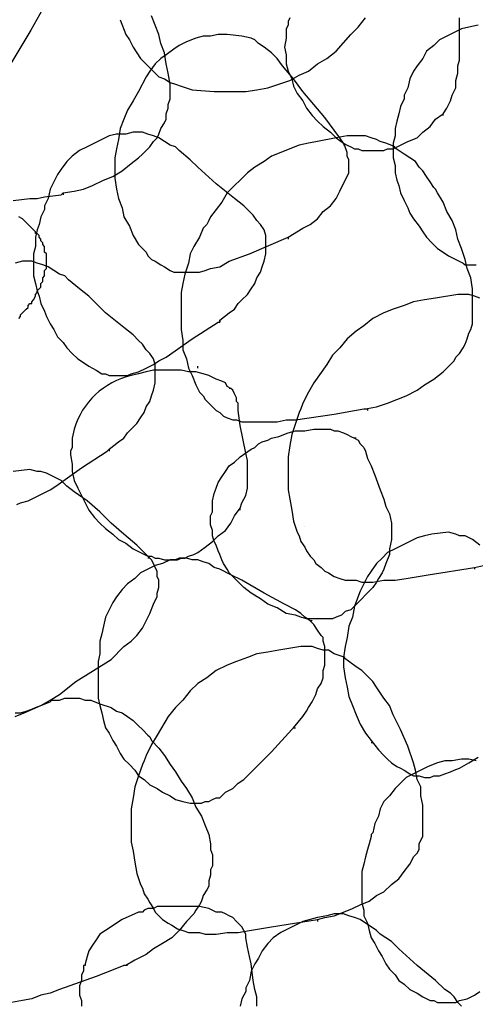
# Model space of a CAD drawing. Header units: millimetres. Extents: x 14 to 424, y 0 to 287.
# Tile 34 of 104: x 148 to 158, y 153 to 175. Entities that reach past the tile are written whole.
import ezdxf

# ---------------------------------------------------------------- set-up
doc = ezdxf.new("R2010")
doc.units = ezdxf.units.MM
doc.layers.add('PDF _0', color=7, linetype='Continuous')

msp = doc.modelspace()

# ---------------------------------------------------------------- linework, layer by layer
at = {"layer": 'PDF _0', "lineweight": 25}
for points in [[(148.931, 171.489), (149.18, 171.53), (149.388, 171.572), (149.596, 171.655), (149.845, 171.779), (150.053, 171.863), (150.26, 171.987), (150.468, 172.153), (150.634, 172.278), (150.717, 172.361), (150.8, 172.444), (150.883, 172.527), (150.967, 172.652), (151.05, 172.735), (151.091, 172.818), (151.133, 172.943), (151.216, 173.067), (151.257, 173.15), (151.257, 173.275), (151.299, 173.4), (151.299, 173.483), (151.34, 173.607), (151.34, 173.732), (151.34, 173.94), (151.299, 174.189), (151.257, 174.397), (151.216, 174.646), (151.133, 174.854), (151.091, 175.061), (151.008, 175.269), (150.925, 175.477)], [(150.219, 175.394), (150.343, 175.061), (150.426, 174.937), (150.51, 174.771), (150.593, 174.646), (150.676, 174.521), (150.925, 174.272), (151.091, 174.106), (151.216, 174.064), (151.34, 173.981), (151.465, 173.94), (151.59, 173.898), (151.839, 173.815), (152.337, 173.774), (152.587, 173.774), (152.836, 173.774), (153.044, 173.774), (153.293, 173.815), (153.542, 173.857), (153.791, 173.94), (154.041, 174.023), (154.248, 174.147), (154.456, 174.231), (154.664, 174.397), (154.872, 174.521), (155.079, 174.687), (155.412, 175.061), (155.578, 175.228), (155.744, 175.435)], [(154.041, 175.435), (153.999, 175.352), (153.999, 175.269), (153.958, 175.186), (153.958, 174.978), (153.916, 174.771), (153.958, 174.604), (153.958, 174.397), (153.999, 174.231), (154.082, 174.064), (154.124, 173.898), (154.207, 173.732), (154.332, 173.566), (154.415, 173.4), (154.539, 173.233), (154.664, 173.109), (154.788, 172.984), (154.955, 172.86), (155.079, 172.735), (155.245, 172.61), (155.329, 172.569), (155.412, 172.527), (155.495, 172.486), (155.578, 172.486), (155.661, 172.444), (155.786, 172.444), (155.869, 172.444), (155.952, 172.444), (156.076, 172.444), (156.159, 172.444), (156.242, 172.486), (156.367, 172.486), (156.533, 172.569), (156.699, 172.652), (156.907, 172.735), (157.032, 172.86), (157.198, 172.984), (157.323, 173.15), (157.489, 173.275)], [(158.278, 175.269), (158.07, 175.228), (157.904, 175.186), (157.738, 175.103), (157.572, 175.02), (157.406, 174.937), (157.281, 174.812), (157.115, 174.687), (157.032, 174.521), (156.907, 174.355), (156.824, 174.231), (156.741, 174.064), (156.699, 173.857), (156.616, 173.69), (156.616, 173.649), (156.616, 173.607), (156.533, 173.441), (156.492, 173.275), (156.45, 173.109), (156.409, 172.943), (156.409, 172.777), (156.367, 172.61), (156.367, 172.444), (156.367, 172.278), (156.409, 172.112), (156.409, 171.946), (156.45, 171.779), (156.492, 171.655), (156.533, 171.489), (156.616, 171.323), (156.699, 171.156), (156.741, 171.032), (156.824, 170.907), (156.949, 170.741), (157.032, 170.616), (157.115, 170.492), (157.239, 170.367), (157.364, 170.242), (157.489, 170.159), (157.613, 170.076), (157.78, 169.993), (157.946, 169.91), (157.987, 169.869), (158.07, 169.869), (158.153, 169.869), (158.237, 169.869)], [(157.489, 173.233), (157.489, 173.275), (157.572, 173.4), (157.655, 173.566), (157.696, 173.69), (157.78, 173.857), (157.78, 174.023), (157.821, 174.189), (157.821, 174.355), (157.863, 174.48), (157.863, 175.144), (157.863, 175.435)], [(153.999, 170.492), (154.332, 170.699), (154.498, 170.782), (154.664, 170.907), (154.788, 171.073), (154.955, 171.198), (155.079, 171.364), (155.162, 171.53), (155.204, 171.613), (155.245, 171.696), (155.287, 171.779), (155.329, 171.863), (155.37, 171.946), (155.37, 172.029), (155.37, 172.153), (155.37, 172.236), (155.329, 172.32), (155.329, 172.403), (155.287, 172.527), (155.245, 172.61), (155.162, 172.735), (155.038, 172.901), (154.83, 173.192), (154.581, 173.483), (154.332, 173.774), (154.124, 174.064), (153.875, 174.355), (153.75, 174.521), (153.625, 174.646), (153.459, 174.771), (153.334, 174.854), (153.251, 174.937), (153.168, 174.978), (152.961, 175.02), (152.628, 175.061), (152.421, 175.061), (152.254, 175.02), (152.088, 175.02), (151.922, 174.978), (151.714, 174.895), (151.548, 174.812), (151.424, 174.729), (151.257, 174.604), (151.133, 174.521), (151.008, 174.397), (150.883, 174.231), (150.8, 174.106), (150.634, 173.774), (150.51, 173.566), (150.385, 173.358), (150.302, 173.15), (150.219, 172.943), (150.177, 172.693), (150.136, 172.486), (150.094, 172.278), (150.094, 172.029), (150.094, 171.821), (150.136, 171.572), (150.177, 171.364), (150.26, 171.156), (150.302, 170.949), (150.426, 170.741), (150.51, 170.533), (150.634, 170.325), (150.717, 170.242), (150.8, 170.159), (150.842, 170.076), (150.925, 169.993), (151.008, 169.952), (151.133, 169.869), (151.216, 169.827), (151.34, 169.744), (151.424, 169.702), (151.548, 169.702), (151.673, 169.702), (151.797, 169.702), (151.88, 169.702), (152.005, 169.702), (152.13, 169.744), (152.254, 169.785), (152.462, 169.827), (152.67, 169.952), (153.127, 170.118), (153.999, 170.492), (153.999, 170.45)], [(154.332, 173.566), (154.332, 173.566)], [(152.462, 168.622), (152.67, 168.788), (152.794, 168.871), (152.878, 168.996), (152.961, 169.079), (153.085, 169.204), (153.168, 169.328), (153.251, 169.453), (153.293, 169.578), (153.376, 169.702), (153.418, 169.827), (153.459, 169.952), (153.501, 170.118), (153.501, 170.242), (153.501, 170.367), (153.501, 170.45), (153.501, 170.533), (153.459, 170.658), (153.376, 170.782), (153.293, 170.866), (153.21, 170.99), (153.127, 171.073), (153.002, 171.198), (152.794, 171.364), (152.379, 171.696), (151.964, 172.07), (151.797, 172.236), (151.548, 172.444), (151.465, 172.527), (151.34, 172.569), (151.216, 172.652), (151.091, 172.735), (150.967, 172.777), (150.842, 172.818), (150.717, 172.86), (150.634, 172.86), (150.593, 172.86), (150.51, 172.86), (150.343, 172.818), (150.136, 172.818), (149.97, 172.777), (149.803, 172.693), (149.637, 172.61), (149.471, 172.527), (149.305, 172.444), (149.139, 172.32), (149.014, 172.195), (148.889, 172.029), (148.806, 171.904), (148.723, 171.738), (148.64, 171.572), (148.599, 171.364), (148.516, 171.198), (148.516, 171.156), (148.516, 171.115), (148.432, 170.949), (148.391, 170.782), (148.349, 170.658), (148.308, 170.492), (148.308, 170.284), (148.266, 170.118), (148.266, 169.952), (148.266, 169.785), (148.266, 169.619), (148.308, 169.453), (148.349, 169.287), (148.391, 169.162), (148.432, 168.996), (148.516, 168.83), (148.557, 168.705), (148.64, 168.539), (148.723, 168.415), (148.806, 168.248), (148.931, 168.124), (149.014, 167.999), (149.139, 167.874), (149.263, 167.75), (149.388, 167.667), (149.513, 167.584), (149.679, 167.501), (149.803, 167.417), (149.886, 167.417), (149.97, 167.376), (150.053, 167.376), (150.136, 167.376), (150.219, 167.376), (150.302, 167.376), (150.385, 167.376), (150.468, 167.417), (150.634, 167.459), (150.8, 167.542), (150.967, 167.625), (151.091, 167.708), (151.257, 167.791), (151.839, 168.207), (152.421, 168.581), (152.462, 168.581), (152.462, 168.622), (152.462, 168.581)], [(156.409, 172.527), (156.201, 172.61), (156.076, 172.652), (155.993, 172.693), (155.869, 172.735), (155.744, 172.777), (155.661, 172.777), (155.536, 172.777), (155.412, 172.777), (155.37, 172.777), (155.329, 172.777), (155.079, 172.735), (154.664, 172.652), (154.456, 172.61), (154.248, 172.569), (154.041, 172.486), (153.833, 172.403), (153.625, 172.32), (153.459, 172.195), (153.251, 172.07), (153.085, 171.946), (152.919, 171.779), (152.794, 171.655), (152.628, 171.489), (152.504, 171.281), (152.379, 171.115), (152.254, 170.949), (152.213, 170.866), (152.171, 170.782), (152.088, 170.699), (152.005, 170.492), (151.88, 170.284), (151.797, 170.118), (151.756, 169.91), (151.673, 169.661), (151.631, 169.453), (151.59, 169.245), (151.59, 169.038), (151.59, 168.83), (151.59, 168.622), (151.59, 168.415), (151.631, 168.165), (151.631, 167.958), (151.714, 167.75), (151.756, 167.542), (151.839, 167.376), (151.922, 167.168), (152.005, 167.002), (152.088, 166.919), (152.13, 166.836), (152.213, 166.753), (152.296, 166.67), (152.379, 166.587), (152.462, 166.545), (152.545, 166.462), (152.628, 166.42), (152.753, 166.379), (152.836, 166.379), (152.961, 166.337), (153.085, 166.337), (153.293, 166.337), (153.501, 166.337), (153.75, 166.337), (153.958, 166.379), (154.165, 166.379), (155.038, 166.504), (155.495, 166.587), (155.702, 166.628), (155.744, 166.628), (155.786, 166.628), (155.786, 166.587)], [(155.287, 172.569), (155.245, 172.569)], [(155.744, 166.628), (155.993, 166.67), (156.242, 166.753), (156.45, 166.836), (156.658, 166.919), (156.907, 167.044), (157.073, 167.168), (157.281, 167.293), (157.489, 167.459), (157.572, 167.542), (157.655, 167.625), (157.738, 167.708), (157.78, 167.791), (157.863, 167.874), (157.946, 167.999), (157.987, 168.082), (158.029, 168.207), (158.07, 168.331), (158.112, 168.415), (158.153, 168.539), (158.153, 168.664), (158.153, 168.788), (158.153, 168.871), (158.153, 169.121), (158.153, 169.328), (158.112, 169.578), (158.029, 169.785), (157.987, 169.993), (157.904, 170.242), (157.821, 170.45), (157.78, 170.658), (157.696, 170.866), (157.572, 171.073), (157.489, 171.281), (157.364, 171.489), (157.323, 171.572), (157.281, 171.613), (157.198, 171.738), (157.115, 171.863), (157.032, 171.987), (156.949, 172.07), (156.866, 172.195), (156.741, 172.278), (156.616, 172.361), (156.367, 172.527)], [(147.809, 171.323), (148.183, 171.364), (148.349, 171.364), (148.516, 171.406), (148.889, 171.447), (148.931, 171.489), (148.931, 171.447)], [(147.934, 168.664), (147.975, 168.705), (147.975, 168.747), (148.017, 168.788), (148.059, 168.83), (148.1, 168.871), (148.142, 168.913), (148.142, 168.955), (148.183, 168.996), (148.225, 168.996), (148.225, 169.038), (148.266, 169.079), (148.308, 169.162), (148.308, 169.204), (148.349, 169.245), (148.349, 169.287), (148.391, 169.328), (148.432, 169.37), (148.432, 169.412), (148.432, 169.453), (148.474, 169.495), (148.474, 169.536), (148.474, 169.578), (148.516, 169.619), (148.516, 169.661), (148.516, 169.702), (148.516, 169.744), (148.557, 169.785), (148.557, 169.827), (148.557, 169.869), (148.557, 169.91), (148.557, 169.952), (148.557, 169.993), (148.557, 170.035), (148.557, 170.076), (148.557, 170.118), (148.516, 170.159), (148.516, 170.201), (148.516, 170.242), (148.516, 170.284), (148.474, 170.325), (148.474, 170.367), (148.432, 170.409), (148.432, 170.45), (148.391, 170.492), (148.391, 170.533), (148.349, 170.575), (148.308, 170.575), (148.308, 170.616), (148.266, 170.658), (148.225, 170.699), (148.183, 170.741), (148.142, 170.782), (148.059, 170.866), (148.017, 170.907), (147.934, 170.949)], [(150.426, 170.699), (150.426, 170.699)], [(149.97, 165.714), (150.177, 165.88), (150.302, 165.963), (150.385, 166.088), (150.468, 166.171), (150.593, 166.296), (150.676, 166.42), (150.759, 166.545), (150.8, 166.67), (150.883, 166.794), (150.925, 166.919), (150.967, 167.044), (151.008, 167.21), (151.008, 167.334), (151.008, 167.459), (151.008, 167.542), (151.008, 167.625), (150.967, 167.75), (150.883, 167.874), (150.8, 167.958), (150.717, 168.082), (150.634, 168.165), (150.51, 168.29), (150.302, 168.456), (149.886, 168.788), (149.513, 169.162), (149.305, 169.328), (149.056, 169.536), (148.972, 169.619), (148.848, 169.661), (148.723, 169.744), (148.599, 169.827), (148.474, 169.869), (148.349, 169.91), (148.225, 169.952), (148.142, 169.952), (148.1, 169.952), (148.017, 169.952), (147.851, 169.91)], [(158.32, 169.121), (158.195, 169.162), (158.07, 169.204), (157.821, 169.204), (157.323, 169.121), (157.073, 169.079), (156.824, 169.038), (156.616, 168.955), (156.367, 168.871), (156.159, 168.788), (155.91, 168.664), (155.702, 168.498), (155.536, 168.373), (155.329, 168.207), (155.162, 167.999), (154.996, 167.833), (154.872, 167.625), (154.581, 167.21), (154.456, 167.002), (154.332, 166.753), (154.29, 166.628), (154.248, 166.545), (154.165, 166.296), (154.082, 166.047), (154.041, 165.797), (153.999, 165.548), (153.999, 165.299), (153.999, 165.05), (153.999, 164.8), (154.041, 164.593), (154.082, 164.343), (154.124, 164.094), (154.207, 163.845), (154.248, 163.762), (154.29, 163.637), (154.373, 163.512), (154.415, 163.429), (154.498, 163.305), (154.581, 163.222), (154.622, 163.139), (154.747, 163.055), (154.83, 162.972), (154.913, 162.931), (155.038, 162.848), (155.162, 162.806), (155.287, 162.765), (155.412, 162.765), (155.536, 162.765), (155.661, 162.723), (155.91, 162.723), (156.159, 162.765), (156.409, 162.765), (156.658, 162.806), (157.156, 162.889), (158.195, 163.055), (158.195, 163.014)], [(151.964, 167.542), (151.964, 167.584)], [(152.711, 167.085), (152.67, 167.085)], [(152.005, 167.002), (152.005, 167.002)], [(155.536, 165.963), (155.495, 165.963)], [(147.892, 164.468), (147.975, 164.509), (148.142, 164.551), (148.308, 164.634), (148.474, 164.717), (148.64, 164.8), (148.765, 164.883), (149.346, 165.299), (149.928, 165.673), (149.97, 165.714), (149.97, 165.673)], [(147.851, 159.774), (147.975, 159.774), (148.1, 159.815), (148.225, 159.857), (148.308, 159.898), (148.432, 159.94), (148.64, 160.064), (148.848, 160.189), (149.222, 160.48), (150.011, 160.978), (150.302, 161.269), (150.468, 161.394), (150.593, 161.518), (150.717, 161.685), (150.8, 161.851), (150.883, 162.017), (150.967, 162.225), (151.008, 162.308), (151.05, 162.391), (151.05, 162.474), (151.091, 162.599), (151.091, 162.682), (151.091, 162.765), (151.05, 162.848), (151.05, 162.972), (151.008, 163.055), (150.967, 163.139), (150.925, 163.222), (150.842, 163.305), (150.717, 163.429), (150.593, 163.554), (150.302, 163.803), (150.011, 164.053), (149.762, 164.302), (149.471, 164.551), (149.18, 164.759), (149.014, 164.883), (148.889, 165.008), (148.723, 165.091), (148.557, 165.174), (148.432, 165.216), (148.349, 165.216), (148.183, 165.257), (147.809, 165.216)], [(149.762, 164.053), (149.762, 164.053)], [(154.373, 163.969), (154.373, 163.969)], [(158.32, 163.554), (158.153, 163.679), (157.987, 163.762), (157.863, 163.762), (157.78, 163.803), (157.613, 163.845), (157.239, 163.803), (157.073, 163.762), (156.907, 163.72), (156.741, 163.637), (156.575, 163.554), (156.409, 163.471), (156.242, 163.388), (156.118, 163.263), (155.993, 163.139), (155.869, 162.972), (155.786, 162.848), (155.702, 162.682), (155.619, 162.515), (155.495, 162.183), (155.453, 161.934), (155.37, 161.726), (155.329, 161.477), (155.287, 161.269), (155.245, 161.02), (155.245, 160.812), (155.287, 160.563), (155.329, 160.355), (155.37, 160.147), (155.453, 159.94), (155.536, 159.732), (155.619, 159.524), (155.744, 159.317), (155.869, 159.15), (156.035, 158.943), (156.159, 158.818), (156.242, 158.735), (156.326, 158.652), (156.45, 158.569), (156.533, 158.527), (156.616, 158.486), (156.741, 158.403), (156.824, 158.361), (156.949, 158.361), (157.073, 158.32), (157.198, 158.32), (157.281, 158.361), (157.406, 158.361), (157.53, 158.403), (157.655, 158.444), (157.738, 158.486), (157.863, 158.527), (158.07, 158.652), (158.278, 158.777)], [(154.415, 163.429), (154.415, 163.429)], [(154.124, 159.441), (154.332, 159.691), (154.415, 159.815), (154.456, 159.898), (154.539, 160.023), (154.622, 160.189), (154.664, 160.314), (154.747, 160.438), (154.788, 160.563), (154.788, 160.729), (154.83, 160.854), (154.83, 160.978), (154.83, 161.145), (154.83, 161.269), (154.788, 161.394), (154.788, 161.477), (154.747, 161.518), (154.664, 161.643), (154.581, 161.768), (154.498, 161.851), (154.373, 161.934), (154.29, 162.017), (154.165, 162.1), (153.916, 162.225), (153.459, 162.474), (152.961, 162.765), (152.711, 162.889), (152.462, 163.014), (152.337, 163.055), (152.213, 163.139), (152.088, 163.18), (151.964, 163.222), (151.839, 163.222), (151.714, 163.263), (151.548, 163.263), (151.465, 163.222), (151.34, 163.222), (151.174, 163.139), (151.008, 163.097), (150.842, 163.014), (150.676, 162.931), (150.551, 162.806), (150.385, 162.682), (150.26, 162.557), (150.136, 162.391), (150.053, 162.266), (149.97, 162.1), (149.886, 161.934), (149.845, 161.726), (149.803, 161.56), (149.762, 161.394), (149.762, 161.186), (149.762, 161.145), (149.762, 161.103), (149.72, 160.937), (149.72, 160.771), (149.72, 160.604), (149.72, 160.438), (149.72, 160.272), (149.72, 160.106), (149.762, 159.94), (149.803, 159.774), (149.845, 159.607), (149.886, 159.441), (149.97, 159.317), (150.053, 159.15), (150.136, 159.026), (150.219, 158.86), (150.302, 158.735), (150.426, 158.61), (150.551, 158.486), (150.634, 158.361), (150.759, 158.278), (150.883, 158.153), (151.05, 158.07), (151.174, 157.987), (151.34, 157.904), (151.465, 157.821), (151.631, 157.78), (151.797, 157.738), (151.88, 157.738), (151.964, 157.738), (152.047, 157.738), (152.13, 157.78), (152.213, 157.78), (152.296, 157.821), (152.379, 157.863), (152.462, 157.863), (152.587, 157.987), (152.753, 158.07), (152.878, 158.195), (153.002, 158.278), (153.127, 158.403), (153.625, 158.901), (154.082, 159.4), (154.124, 159.441), (154.165, 159.441)], [(150.883, 163.263), (150.842, 163.263)], [(158.195, 163.055), (158.403, 163.097)], [(153.251, 162.391), (153.251, 162.391)], [(154.539, 161.851), (154.498, 161.851)], [(155.287, 161.02), (155.038, 161.103), (154.913, 161.186), (154.788, 161.186), (154.664, 161.228), (154.539, 161.269), (154.29, 161.269), (153.791, 161.186), (153.542, 161.145), (153.293, 161.103), (153.085, 161.02), (152.836, 160.937), (152.628, 160.854), (152.379, 160.729), (152.171, 160.563), (151.964, 160.438), (151.797, 160.272), (151.631, 160.064), (151.465, 159.898), (151.299, 159.691), (151.05, 159.275), (150.925, 159.067), (150.8, 158.818), (150.759, 158.693), (150.717, 158.61), (150.634, 158.361), (150.551, 158.112), (150.51, 157.863), (150.468, 157.613), (150.468, 157.364), (150.468, 157.115), (150.468, 156.866), (150.51, 156.658), (150.551, 156.409), (150.593, 156.159), (150.676, 155.91), (150.717, 155.827), (150.759, 155.702), (150.842, 155.578), (150.883, 155.495), (150.967, 155.37), (151.008, 155.287), (151.091, 155.204), (151.174, 155.121), (151.299, 155.038), (151.382, 154.996), (151.507, 154.913), (151.631, 154.872), (151.756, 154.83), (151.88, 154.83), (152.005, 154.83), (152.13, 154.788), (152.379, 154.788), (152.628, 154.83), (152.878, 154.83), (153.127, 154.872), (153.625, 154.955), (154.664, 155.121), (154.664, 155.079)], [(154.664, 155.121), (154.83, 155.162), (155.038, 155.204), (155.245, 155.287), (155.453, 155.37), (155.619, 155.453), (155.827, 155.536), (155.993, 155.661), (156.159, 155.744), (156.326, 155.91), (156.492, 156.035), (156.616, 156.201), (156.741, 156.367), (156.783, 156.45), (156.824, 156.533), (156.907, 156.616), (156.949, 156.699), (156.949, 156.824), (156.99, 156.907), (157.032, 156.99), (157.032, 157.115), (157.032, 157.323), (157.032, 157.489), (157.032, 157.696), (156.99, 157.904), (156.99, 158.112), (156.907, 158.278), (156.866, 158.486), (156.824, 158.652), (156.699, 159.026), (156.533, 159.4), (156.367, 159.732), (156.284, 159.94), (156.159, 160.106), (155.993, 160.355), (155.91, 160.48), (155.786, 160.604), (155.661, 160.729), (155.536, 160.812), (155.245, 161.02)], [(147.851, 159.691), (148.059, 159.774), (148.432, 159.94), (148.64, 160.023), (148.682, 160.064), (148.765, 160.064), (148.848, 160.064), (148.972, 160.106), (149.097, 160.106), (149.222, 160.106), (149.305, 160.106), (149.429, 160.064), (149.554, 160.064), (149.762, 159.981), (150.011, 159.898), (150.136, 159.815), (150.26, 159.774), (150.385, 159.691), (150.51, 159.607), (150.634, 159.483), (150.717, 159.4), (150.842, 159.275), (150.883, 159.234), (150.925, 159.15), (151.091, 158.984), (151.216, 158.818), (151.34, 158.61), (151.465, 158.444), (151.59, 158.237), (151.714, 158.07), (151.839, 157.863), (151.922, 157.655), (152.047, 157.447), (152.13, 157.239), (152.213, 157.032), (152.254, 156.824), (152.254, 156.699), (152.296, 156.575), (152.296, 156.45), (152.296, 156.326), (152.254, 156.242), (152.254, 156.118), (152.213, 155.993), (152.213, 155.869), (152.171, 155.786), (152.088, 155.661), (152.047, 155.536), (152.005, 155.453), (151.922, 155.329), (151.88, 155.245), (151.714, 155.079), (151.548, 154.872), (151.382, 154.705), (151.174, 154.581), (150.967, 154.456), (150.8, 154.332), (150.551, 154.207), (150.343, 154.082)], [(155.869, 159.109), (155.91, 159.109)], [(158.237, 158.693), (158.07, 158.735), (158.029, 158.735), (157.987, 158.735), (157.904, 158.735), (157.696, 158.693), (157.53, 158.693), (157.364, 158.652), (157.156, 158.569), (156.99, 158.486), (156.824, 158.403), (156.658, 158.32), (156.533, 158.195), (156.409, 158.07), (156.284, 157.904), (156.159, 157.78), (156.076, 157.613), (156.035, 157.447), (155.952, 157.281), (155.91, 157.073), (155.869, 157.032), (155.869, 156.99), (155.827, 156.824), (155.786, 156.699), (155.744, 156.533), (155.702, 156.367), (155.661, 156.201), (155.661, 156.035), (155.661, 155.869), (155.661, 155.661), (155.661, 155.495), (155.702, 155.329), (155.702, 155.204), (155.786, 155.038), (155.827, 154.872), (155.869, 154.705), (155.952, 154.581), (156.035, 154.415), (156.118, 154.29), (156.201, 154.124), (156.284, 153.999), (156.409, 153.875), (156.492, 153.75), (156.616, 153.667), (156.741, 153.542), (156.907, 153.459), (157.032, 153.376), (157.198, 153.293), (157.281, 153.293), (157.364, 153.251), (157.447, 153.251), (157.53, 153.251), (157.613, 153.251), (157.696, 153.251), (157.78, 153.251), (157.863, 153.293), (158.029, 153.334), (158.195, 153.418), (158.32, 153.501)], [(150.759, 158.278), (150.759, 158.278)], [(153.293, 153.168), (153.293, 153.376), (153.251, 153.542), (153.21, 153.75), (153.168, 154.124), (153.127, 154.29), (153.085, 154.498), (153.044, 154.705), (153.044, 154.788), (153.002, 154.872), (152.961, 154.955), (152.878, 155.038), (152.836, 155.079), (152.753, 155.162), (152.67, 155.204), (152.587, 155.245), (152.504, 155.287), (152.379, 155.287), (152.213, 155.37), (152.005, 155.412), (151.839, 155.412), (151.631, 155.412), (151.424, 155.412), (151.257, 155.412), (151.05, 155.412), (150.967, 155.37), (150.842, 155.37), (150.759, 155.329), (150.717, 155.287), (150.676, 155.287), (150.634, 155.287), (150.551, 155.245), (150.26, 155.121), (150.136, 155.038), (150.011, 154.955), (149.886, 154.872), (149.762, 154.788), (149.679, 154.664), (149.596, 154.539), (149.513, 154.415), (149.471, 154.29), (149.429, 154.124), (149.429, 154.082), (149.388, 154.082), (149.388, 154.041), (149.388, 153.958), (149.346, 153.875), (149.346, 153.75), (149.305, 153.625), (149.305, 153.501), (149.305, 153.418), (149.346, 153.293), (149.346, 153.168)], [(150.883, 155.495), (150.883, 155.495)], [(157.904, 153.168), (157.821, 153.251), (157.738, 153.376), (157.655, 153.459), (157.53, 153.542), (157.323, 153.75), (156.907, 154.082), (156.492, 154.456), (156.326, 154.622), (156.076, 154.788), (155.993, 154.872), (155.869, 154.955), (155.744, 155.038), (155.619, 155.121), (155.495, 155.162), (155.37, 155.204), (155.245, 155.245), (155.162, 155.245), (155.121, 155.245), (155.038, 155.245), (154.872, 155.204), (154.664, 155.162), (154.498, 155.121), (154.332, 155.079), (154.165, 154.996), (153.999, 154.913), (153.833, 154.83), (153.667, 154.705), (153.542, 154.581), (153.418, 154.415), (153.334, 154.248), (153.251, 154.124), (153.168, 153.958), (153.127, 153.75), (153.044, 153.584), (153.044, 153.542), (153.044, 153.501), (152.961, 153.334), (152.919, 153.168)], [(152.919, 154.996), (152.878, 155.038)], [(150.385, 154.082), (150.343, 154.082), (150.302, 154.082), (150.094, 153.999), (149.679, 153.833), (148.848, 153.542), (148.64, 153.459), (148.432, 153.418), (148.225, 153.334), (148.017, 153.293), (147.768, 153.251)]]:
    msp.add_lwpolyline(points, dxfattribs=at)
msp.add_lwpolyline([(152.919, 164.343), (152.919, 164.385), (152.961, 164.509), (153.044, 164.676), (153.085, 164.842), (153.085, 165.008), (153.085, 165.174), (153.085, 165.34), (153.085, 165.465), (153.044, 165.631), (152.919, 166.254), (152.878, 166.587), (152.878, 166.753), (152.836, 166.794), (152.836, 166.877), (152.794, 166.961), (152.753, 167.044), (152.711, 167.085), (152.628, 167.127), (152.587, 167.21), (152.504, 167.251), (152.379, 167.293), (152.213, 167.376), (152.088, 167.417), (151.922, 167.459), (151.756, 167.459), (151.59, 167.501), (151.424, 167.501), (151.299, 167.501), (151.133, 167.501), (150.967, 167.501), (150.8, 167.459), (150.634, 167.417), (150.468, 167.376, 0.268539), (149.18, 166.171), (149.139, 165.963), (149.139, 165.88), (149.139, 165.756), (149.097, 165.673), (149.097, 165.59), (149.139, 165.382), (149.139, 165.216), (149.18, 165.008), (149.263, 164.842), (149.346, 164.676), (149.429, 164.509), (149.513, 164.343), (149.637, 164.177), (149.762, 164.053), (149.886, 163.928), (150.053, 163.803), (150.177, 163.679), (150.343, 163.596), (150.51, 163.471), (150.676, 163.388), (150.842, 163.305), (150.925, 163.305), (151.008, 163.263), (151.091, 163.263), (151.216, 163.222), (151.299, 163.222), (151.382, 163.222), (151.507, 163.222), (151.59, 163.263), (151.673, 163.263), (151.756, 163.305), (151.88, 163.346), (151.964, 163.388), (152.13, 163.512), (152.296, 163.637), (152.421, 163.762), (152.587, 163.886), (152.711, 164.053), (152.794, 164.219), (152.919, 164.385)], format="xyb", dxfattribs=at)
msp.add_lwpolyline([(156.284, 163.346), (156.201, 163.139), (156.159, 163.014), (156.118, 162.931), (156.035, 162.806), (155.993, 162.723), (155.91, 162.599), (155.827, 162.515), (155.744, 162.432), (155.661, 162.349), (155.578, 162.266), (155.495, 162.183), (155.412, 162.1), (155.287, 162.058), (155.204, 161.975), (155.079, 161.934), (154.996, 161.892), (154.872, 161.892), (154.747, 161.892), (154.622, 161.892), (154.498, 161.892), (154.415, 161.892), (154.29, 161.934), (154.165, 161.975), (153.958, 162.017), (153.75, 162.142), (153.542, 162.225), (153.376, 162.349), (153.168, 162.474), (153.002, 162.599), (152.919, 162.682), (152.836, 162.765), (152.753, 162.848), (152.67, 162.931), (152.628, 163.014), (152.545, 163.139), (152.504, 163.222), (152.462, 163.346), (152.421, 163.429), (152.379, 163.554), (152.337, 163.637), (152.296, 163.762), (152.296, 163.886), (152.254, 164.011), (152.254, 164.094), (152.254, 164.219), (152.296, 164.302), (152.296, 164.343), (152.296, 164.385), (152.296, 164.551), (152.337, 164.717), (152.379, 164.842), (152.421, 164.966), (152.504, 165.091), (152.587, 165.216), (152.67, 165.34), (152.794, 165.423), (152.919, 165.548), (153.168, 165.714), (153.251, 165.756), (153.293, 165.797), (153.334, 165.839), (153.418, 165.88), (153.542, 165.922), (153.625, 165.963), (153.791, 166.005), (153.999, 166.088), (154.165, 166.13), (154.373, 166.13), (154.581, 166.171), (154.747, 166.171), (154.955, 166.171), (155.038, 166.13), (155.121, 166.13), (155.245, 166.088), (155.329, 166.047), (155.412, 166.005), (155.495, 165.963), (155.578, 165.922), (155.619, 165.839), (155.702, 165.756), (155.744, 165.673), (155.786, 165.507), (155.869, 165.34), (155.952, 165.133), (156.076, 164.8), (156.159, 164.593), (156.201, 164.426), (156.284, 164.26), (156.326, 164.053), (156.326, 163.969), (156.326, 163.845), (156.326, 163.762), (156.326, 163.679), (156.284, 163.471), (156.284, 163.388)], close=True, dxfattribs=at)
msp.add_circle((113.516, 195.064), 39.985, dxfattribs=at)

doc.saveas('drawing.dxf')
